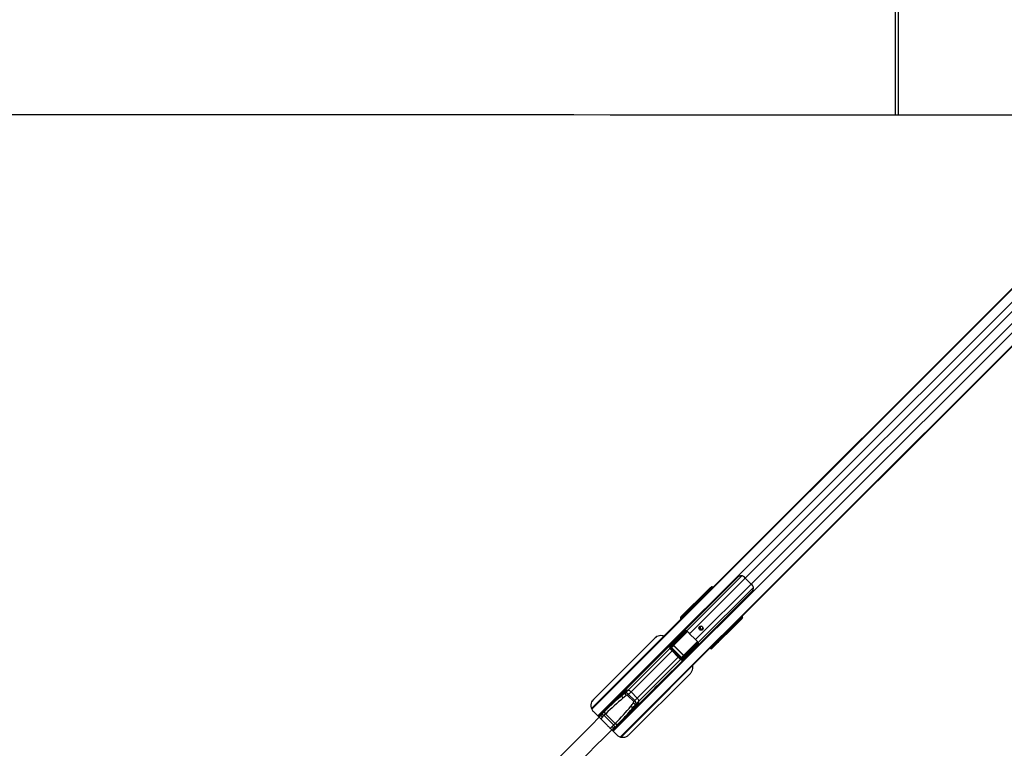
# Model space of a CAD drawing. Header units: millimetres. Extents: x 10 to 13239, y 20 to 10604.
# Tile 60 of 139: x 2469 to 3621, y 6327 to 7180. Entities that reach past the tile are written whole.
import ezdxf

# ---------------------------------------------------------------- set-up
doc = ezdxf.new("R2010")
doc.units = ezdxf.units.MM

msp = doc.modelspace()

# ---------------------------------------------------------------- linework, layer by layer
at = {"color": 7, "linetype": 'Continuous', "lineweight": 25}
for p, q in [((3493.34, 7229.17), (3493.34, 7068.12)), ((3860.24, 7095.2), (3255.41, 6490.38)), ((3893.91, 7061.54), (3289.47, 6457.1)), ((3895.38, 7062.73), (3297.36, 6464.71)), ((3710.95, 6946.19), (3262.99, 6498.23)), ((3309.43, 6527.34), (3146.06, 6363.98)), ((3324.8, 6519.13), (3317.83, 6526.09)), ((3162.68, 6347.36), (3326.05, 6510.73)), ((3274.3, 6512.37), (3242.52, 6480.59)), ((3243.4, 6481.26), (3274.54, 6512.4)), ((3275.36, 6512.05), (3252.68, 6489.36)), ((3276.46, 6514.18), (3277.09, 6514.65)), ((3277.12, 6513.27), (3276.49, 6512.79)), ((3277.09, 6514.65), (3278.42, 6515.98)), ((3277.18, 6515.04), (3278.42, 6515.98)), ((3262.99, 6498.23), (3260.85, 6496.08)), ((3253.45, 6488.69), (3137.97, 6373.21)), ((3250.3, 6487.71), (3247.95, 6484.75)), ((3250.35, 6487.77), (3247.98, 6484.79)), ((3248.52, 6485.33), (3251.83, 6489.33)), ((3252.53, 6489.32), (3249.21, 6485.31)), ((3250.35, 6487.77), (3250.3, 6487.7)), ((3252.26, 6487.22), (3252.13, 6487.04)), ((3255.41, 6490.38), (3252.26, 6487.22)), ((3253.15, 6487.95), (3255.41, 6490.38)), ((3254.53, 6489.77), (3253.45, 6488.69)), ((3260.85, 6496.08), (3254.53, 6489.77)), ((3242.52, 6480.59), (3243.4, 6481.26)), ((3245.58, 6482.75), (3243.99, 6480.75)), ((3245.61, 6482.79), (3244.03, 6480.79)), ((3244.03, 6480.79), (3244.52, 6481.29)), ((3244.16, 6479.86), (3244.3, 6479.72)), ((3244.3, 6479.72), (3244.39, 6479.63)), ((3244.88, 6480.58), (3244.39, 6480.1)), ((3244.39, 6480.1), (3244.53, 6479.96)), ((3244.52, 6481.29), (3246.79, 6484.02)), ((3244.53, 6479.96), (3245.02, 6480.44)), ((3244.88, 6480.58), (3245.32, 6481.03)), ((3245.02, 6480.44), (3244.88, 6480.58)), ((3245.02, 6480.44), (3245.46, 6480.89)), ((3247.53, 6484.07), (3245.21, 6481.27)), ((3245.32, 6481.03), (3245.46, 6480.89)), ((3247.98, 6484.79), (3248.52, 6485.33)), ((3248.11, 6483.86), (3248.37, 6483.61)), ((3248.87, 6484.62), (3248.35, 6484.1)), ((3249.32, 6485.07), (3248.87, 6484.62)), ((3311.07, 6475.6), (3279.29, 6443.82)), ((3311.1, 6475.84), (3279.96, 6444.7)), ((3288.07, 6453.98), (3310.75, 6476.66)), ((3311.49, 6477.79), (3311.97, 6478.41)), ((3313.35, 6478.39), (3312.88, 6477.76)), ((3314.68, 6479.72), (3313.35, 6478.39)), ((3313.74, 6478.48), (3314.68, 6479.72)), ((3229.59, 6446.55), (3246.56, 6463.47)), ((3247.85, 6463.36), (3230.53, 6446.07)), ((3231.62, 6446.06), (3248.84, 6463.28)), ((3249.08, 6462.82), (3231.86, 6445.6)), ((3247.74, 6463.72), (3248.86, 6463.62)), ((3295.2, 6462.56), (3288.53, 6455.88)), ((3297.36, 6464.71), (3295.2, 6462.56)), ((3212.23, 6455.77), (3140.13, 6383.87)), ((3212.23, 6455.78), (3140.14, 6383.88)), ((3287.45, 6454.8), (3172.56, 6339.92)), ((3212.23, 6455.77), (3212.23, 6455.78)), ((3238.85, 6456.43), (3231.81, 6449.41)), ((3259.62, 6453.95), (3252.65, 6460.92)), ((3283.46, 6449.25), (3286.41, 6451.6)), ((3283.49, 6449.28), (3286.47, 6451.64)), ((3284.01, 6450.51), (3288.02, 6453.82)), ((3288.03, 6453.13), (3284.03, 6449.82)), ((3285.71, 6453.43), (3285.97, 6453.61)), ((3287.05, 6454.69), (3285.97, 6453.61)), ((3286.41, 6451.6), (3286.47, 6451.64)), ((3289.47, 6457.1), (3286.62, 6454.45)), ((3287.31, 6454.94), (3286.99, 6454.65)), ((3286.99, 6454.65), (3287.05, 6454.69)), ((3287.31, 6454.94), (3287.05, 6454.69)), ((3289.47, 6457.1), (3287.31, 6454.94)), ((3288.53, 6455.88), (3287.45, 6454.8)), ((3231.56, 6449.12), (3201.24, 6418.8)), ((3231.58, 6449.15), (3229.38, 6446.32)), ((3229.46, 6443.55), (3242.25, 6430.76)), ((3231.81, 6449.41), (3229.59, 6446.55)), ((3230.4, 6444.49), (3243.2, 6431.7)), ((3231.66, 6444.73), (3231.45, 6444.52)), ((3243.22, 6432.75), (3231.45, 6444.52)), ((3234.22, 6446.86), (3231.66, 6444.73)), ((3231.66, 6444.73), (3243.43, 6432.96)), ((3231.86, 6445.6), (3234.25, 6447.59)), ((3232.29, 6449.89), (3232.13, 6450.05)), ((3232.3, 6449.9), (3232.14, 6450.06)), ((3234.33, 6446.97), (3234.22, 6446.86)), ((3245.56, 6435.52), (3234.22, 6446.86)), ((3234.33, 6446.97), (3245.67, 6435.63)), ((3244.3, 6433.16), (3261.52, 6450.38)), ((3261.99, 6450.14), (3244.76, 6432.92)), ((3244.77, 6431.82), (3262.06, 6449.15)), ((3262.17, 6447.86), (3245.25, 6430.89)), ((3255.13, 6440.15), (3248.11, 6433.11)), ((3278.42, 6445.59), (3278.56, 6445.45)), ((3279.14, 6446.31), (3278.66, 6445.83)), ((3278.66, 6445.83), (3278.8, 6445.69)), ((3278.8, 6445.69), (3279.28, 6446.17)), ((3279.59, 6446.76), (3279.14, 6446.31)), ((3279.28, 6446.17), (3279.14, 6446.31)), ((3279.73, 6446.62), (3279.28, 6446.17)), ((3279.96, 6444.7), (3279.29, 6443.82)), ((3279.46, 6445.29), (3281.45, 6446.87)), ((3279.49, 6445.33), (3279.46, 6445.29)), ((3279.49, 6445.33), (3281.49, 6446.91)), ((3279.99, 6445.82), (3279.49, 6445.33)), ((3279.59, 6446.76), (3279.73, 6446.62)), ((3279.97, 6446.51), (3282.78, 6448.83)), ((3282.73, 6448.09), (3279.99, 6445.82)), ((3281.45, 6446.88), (3281.49, 6446.91)), ((3282.31, 6449.66), (3282.56, 6449.41)), ((3282.8, 6449.64), (3283.32, 6450.17)), ((3283.32, 6450.17), (3283.77, 6450.62)), ((3283.46, 6449.25), (3283.49, 6449.28)), ((3284.03, 6449.82), (3283.49, 6449.28)), ((3217.5, 6402.54), (3247.82, 6432.85)), ((3243.43, 6432.96), (3243.22, 6432.75)), ((3243.43, 6432.96), (3245.56, 6435.52)), ((3246.29, 6435.55), (3244.3, 6433.16)), ((3245.02, 6430.68), (3247.85, 6432.88)), ((3245.25, 6430.89), (3248.11, 6433.11)), ((3245.67, 6435.63), (3245.56, 6435.52)), ((3248.75, 6433.43), (3248.59, 6433.59)), ((3248.76, 6433.44), (3248.6, 6433.6)), ((3193.82, 6411.38), (3173.93, 6391.49)), ((3181.54, 6342.49), (3253.63, 6414.39)), ((3179.85, 6394.61), (3173.29, 6388.06)), ((3177.07, 6391.1), (3180.77, 6394.8)), ((3190.19, 6375.23), (3210.08, 6395.12)), ((3140.13, 6383.87), (3138.41, 6381.4)), ((3140.13, 6383.87), (3140.14, 6383.88)), ((3153.18, 6369.89), (3175.72, 6392.44)), ((3181.4, 6389.9), (3180.27, 6388.76)), ((3187.47, 6381.57), (3180.27, 6388.76)), ((3181.4, 6389.9), (3184.21, 6392.71)), ((3181.4, 6389.9), (3188.6, 6382.7)), ((3184.21, 6392.71), (3191.41, 6385.51)), ((3188.6, 6382.7), (3187.47, 6381.57)), ((3188.6, 6382.7), (3191.41, 6385.51)), ((3189.8, 6378.37), (3193.5, 6382.07)), ((3157.64, 6374.35), (3157.38, 6374.6)), ((3168.59, 6354.47), (3191.14, 6377.02)), ((3193.31, 6381.15), (3186.76, 6374.59)), ((3140.18, 6369.81), (3147.04, 6363.01)), ((3146.66, 6363.38), (3147.74, 6364.46)), ((3147.74, 6364.46), (3149.35, 6366.06)), ((3149.35, 6366.06), (3152.85, 6369.56)), ((3152.73, 6365.2), (3150.98, 6363.45)), ((3150.98, 6363.45), (3150.98, 6363.45)), ((3152.73, 6365.2), (3154.48, 6366.95)), ((3152.73, 6365.19), (3152.73, 6365.2)), ((3163.9, 6354.03), (3152.73, 6365.19)), ((3152.85, 6369.56), (3153.18, 6369.89)), ((3154.8, 6367.28), (3154.48, 6366.95)), ((3154.48, 6366.95), (3154.48, 6366.95)), ((3154.48, 6366.95), (3165.65, 6355.77)), ((3173.3, 6358.68), (3173.05, 6358.94)), ((3161.67, 6348.37), (3167.43, 6342.56)), ((3162.08, 6347.96), (3163.16, 6349.04)), ((3163.9, 6354.02), (3162.15, 6352.28)), ((3162.15, 6352.28), (3162.15, 6352.27)), ((3163.16, 6349.04), (3164.76, 6350.65)), ((3163.9, 6354.02), (3165.65, 6355.77)), ((3163.9, 6354.03), (3163.9, 6354.02)), ((3164.76, 6350.65), (3168.26, 6354.15)), ((3165.98, 6356.1), (3165.65, 6355.77)), ((3165.65, 6355.77), (3165.65, 6355.77)), ((3168.26, 6354.15), (3168.59, 6354.47))]:
    msp.add_line(p, q, dxfattribs=at)
at = {"color": 8, "linetype": 'Continuous', "lineweight": 25}
for p, q in [((3497.34, 7068.12), (3497.34, 7229.17)), ((3859.27, 7093.73), (3138.19, 6372.65)), ((3866.66, 7085.85), (3145.42, 6364.61)), ((3884.55, 7067.96), (3163.31, 6346.72)), ((3892.44, 7060.57), (3171.95, 6340.09)), ((3846.38, 7054.64), (3317.83, 6526.09)), ((3853.34, 7047.68), (3324.8, 6519.13)), ((3313.84, 6528.69), (3249.33, 6464.18)), ((3317.83, 6526.09), (3252.65, 6460.92)), ((3324.8, 6519.13), (3259.62, 6453.95)), ((3327.39, 6515.14), (3262.88, 6450.63)), ((3276.13, 6511.37), (3275.36, 6512.05)), ((3276.49, 6512.79), (3277.05, 6512.29)), ((3252.26, 6487.22), (3138.05, 6373.02)), ((3253.23, 6488.47), (3252.55, 6489.29)), ((3252.68, 6489.36), (3253.34, 6488.58)), ((3243.99, 6480.75), (3244.03, 6480.79)), ((3244.16, 6479.86), (3244.39, 6480.1)), ((3244.3, 6479.72), (3244.53, 6479.96)), ((3244.32, 6479.58), (3244.33, 6479.57)), ((3248.13, 6483.36), (3247.53, 6484.07)), ((3247.85, 6484.54), (3247.56, 6484.24)), ((3247.66, 6484.15), (3248.23, 6483.47)), ((3247.95, 6484.75), (3247.98, 6484.79)), ((3248.11, 6483.86), (3248.35, 6484.1)), ((3248.35, 6484.1), (3248.6, 6483.84)), ((3249.13, 6484.37), (3248.87, 6484.62)), ((3249.32, 6485.07), (3249.58, 6484.82)), ((3310.75, 6476.66), (3310.07, 6477.43)), ((3310.99, 6478.35), (3311.49, 6477.79)), ((3234.25, 6447.59), (3250.19, 6463.52)), ((3250.37, 6463.35), (3234.37, 6447.35)), ((3247.55, 6464.33), (3247.06, 6463.68)), ((3285.97, 6453.61), (3172.35, 6339.98)), ((3246.05, 6435.67), (3262.09, 6451.7)), ((3262.24, 6451.5), (3246.29, 6435.55)), ((3283.52, 6450.87), (3283.77, 6450.62)), ((3287.99, 6453.84), (3287.17, 6454.53)), ((3287.28, 6454.64), (3288.07, 6453.98)), ((3229.49, 6443.52), (3180.77, 6394.8)), ((3232.26, 6440.75), (3184.21, 6392.71)), ((3229.46, 6443.55), (3230.4, 6444.49)), ((3262.75, 6450.68), (3262.32, 6450.16)), ((3278.27, 6445.63), (3278.28, 6445.62)), ((3278.66, 6445.83), (3278.42, 6445.59)), ((3278.8, 6445.69), (3278.56, 6445.45)), ((3282.78, 6448.83), (3282.07, 6449.42)), ((3282.17, 6449.53), (3282.85, 6448.96)), ((3282.54, 6449.9), (3282.8, 6449.64)), ((3282.56, 6449.41), (3282.8, 6449.64)), ((3282.95, 6448.86), (3283.24, 6449.15)), ((3283.32, 6450.17), (3283.07, 6450.43)), ((3239.45, 6433.56), (3191.41, 6385.51)), ((3242.22, 6430.79), (3193.5, 6382.07)), ((3242.25, 6430.76), (3243.2, 6431.7)), ((3157.38, 6374.6), (3146.47, 6363.69)), ((3146.66, 6363.38), (3147.74, 6364.46)), ((3150.98, 6363.45), (3148.79, 6361.26)), ((3162.38, 6347.76), (3173.3, 6358.68)), ((3162.15, 6352.27), (3159.96, 6350.09)), ((3162.08, 6347.96), (3163.16, 6349.04))]:
    msp.add_line(p, q, dxfattribs=at)
at = {"color": 7, "linetype": 'Continuous', "lineweight": 25, "flags": 128}
for points in [[(3631.17, 7068.05), (3588.34, 7068.07), (3545.51, 7068.09), (3502.67, 7068.11), (3459.84, 7068.13), (3417.01, 7068.16), (3374.18, 7068.18), (3331.34, 7068.2), (3288.51, 7068.22), (3245.68, 7068.24), (3202.85, 7068.26), (3160.01, 7068.28), (3117.18, 7068.3), (3074.35, 7068.32), (3031.52, 7068.35), (2988.68, 7068.37), (2945.85, 7068.39), (2903.02, 7068.41), (2817.35, 7068.46), (2774.52, 7068.48), (2731.69, 7068.5), (2688.86, 7068.52), (2646.02, 7068.55), (2603.19, 7068.57), (2560.36, 7068.59), (2517.53, 7068.62), (2474.69, 7068.64), (2417.36, 7068.67)], [(3274.54, 6512.4), (3274.6, 6512.42), (3274.68, 6512.43), (3274.77, 6512.41), (3274.87, 6512.38), (3274.99, 6512.32), (3275.11, 6512.24), (3275.24, 6512.15), (3275.36, 6512.05)], [(3311.1, 6475.84), (3311.12, 6475.9), (3311.13, 6475.97), (3311.11, 6476.07), (3311.08, 6476.17), (3311.02, 6476.29), (3310.95, 6476.41), (3310.86, 6476.54), (3310.75, 6476.66)], [(3264.35, 6469.18), (3265.12, 6469.69), (3266.04, 6469.84), (3266.98, 6469.63), (3267.78, 6469.08), (3268.33, 6468.28), (3268.54, 6467.34), (3268.39, 6466.42), (3267.89, 6465.65), (3267.11, 6465.15), (3266.19, 6464.99), (3265.26, 6465.2), (3264.45, 6465.75), (3263.9, 6466.56), (3263.69, 6467.49), (3263.85, 6468.41), (3264.35, 6469.18)], [(3201.24, 6418.8), (3201.24, 6418.8), (3201.43, 6418.96), (3201.05, 6418.51), (3200.14, 6417.54), (3199.52, 6416.9), (3198.83, 6416.19), (3198.08, 6415.45), (3197.3, 6414.7), (3195.8, 6413.27), (3194.58, 6412.11), (3193.82, 6411.38), (3193.82, 6411.38)], [(3210.08, 6395.12), (3210.08, 6395.12), (3210.81, 6395.88), (3211.97, 6397.11), (3213.4, 6398.6), (3214.16, 6399.38), (3214.9, 6400.13), (3215.6, 6400.83), (3216.24, 6401.44), (3217.22, 6402.35), (3217.67, 6402.73), (3217.5, 6402.54), (3217.5, 6402.54)], [(3147.74, 6364.46), (3148, 6364.63), (3148.33, 6364.72), (3148.72, 6364.72), (3149.15, 6364.62), (3149.61, 6364.44), (3150.08, 6364.18), (3150.55, 6363.84), (3150.98, 6363.45)], [(3149.35, 6366.06), (3149.63, 6366.27), (3149.99, 6366.38), (3150.4, 6366.4), (3150.86, 6366.33), (3151.34, 6366.16), (3151.82, 6365.91), (3152.29, 6365.59), (3152.73, 6365.2)], [(3163.16, 6349.04), (3163.33, 6349.3), (3163.42, 6349.63), (3163.42, 6350.02), (3163.33, 6350.45), (3163.14, 6350.91), (3162.88, 6351.38), (3162.55, 6351.84), (3162.15, 6352.28)], [(3164.76, 6350.65), (3164.97, 6350.93), (3165.08, 6351.29), (3165.1, 6351.7), (3165.03, 6352.16), (3164.86, 6352.63), (3164.61, 6353.12), (3164.29, 6353.59), (3163.9, 6354.02)]]:
    msp.add_lwpolyline(points, dxfattribs=at)
at = {"color": 7, "linetype": 'Continuous', "lineweight": 25}
for centre, radius, start, end in [((3301.92, 6510.22), 22.48, 44.91766, 52.14078), ((3277.18, 6513.5), 0.99, 136.75992, 225.56202), ((3277.81, 6513.97), 0.99, 136.75992, 225.56202), ((3308.93, 6503.22), 22.48, 37.85922, 45.08234), ((3248.85, 6484.97), 0.49, 43.87354, 132.65559), ((3250.3, 6487.85), 0.0895, 241.10651, 299.11383), ((3251.79, 6489.4), 0.0808, 245.4588, 301.38083), ((3260.02, 6482.13), 9.29, 135.04353, 146.75753), ((3252.42, 6489.7), 0.393, 284.79295, 307.2417), ((3252.41, 6489.71), 0.434, 288.2537, 308.27072), ((3261.1, 6483.21), 9.28, 135.04205, 146.62345), ((3244.86, 6480.93), 0.49, 43.87354, 132.65559), ((3245.57, 6482.9), 0.119, 231.8121, 292.92946), ((3246.74, 6484.13), 0.111, 233.67409, 294.33452), ((3247.03, 6484.65), 0.668, 310.95871, 322.94937), ((3247.4, 6484.49), 0.434, 288.2537, 308.27072), ((3312.2, 6478.48), 0.99, 224.43798, 313.24008), ((3312.68, 6479.11), 0.99, 224.43798, 313.24008), ((3247.21, 6463.41), 0.306, 119.6287, 153.47964), ((3247.13, 6463.33), 0.728, 2.41757, 32.85206), ((3247.91, 6463.5), 0.961, 347.34142, 7.57397), ((3248.54, 6462.83), 0.546, 358.63272, 56.02866), ((3248.7, 6463.14), 0.505, 320.08182, 71.31273), ((3273.76, 6482.05), 29.87, 219.60584, 225.036), ((3266.8, 6468.09), 2.52, 147.67011, 302.32989), ((3266.61, 6468.05), 1.64, 79.33085, 228.5769), ((3266.75, 6467.92), 1.64, 221.9413, 10.15095), ((3280.75, 6475.06), 29.87, 224.964, 230.39416), ((3280.88, 6461.38), 9.29, 303.24247, 314.95647), ((3286.55, 6451.6), 0.0895, 150.88617, 208.89349), ((3281.96, 6462.46), 9.29, 303.24247, 314.95647), ((3288.41, 6453.71), 0.434, 141.72928, 161.7463), ((3288.4, 6453.72), 0.393, 142.7583, 165.20705), ((3288.1, 6453.09), 0.0808, 148.61917, 204.5412), ((3229.62, 6445.46), 1.09, 33.92436, 91.2694), ((3231.32, 6445.61), 0.546, 358.63272, 56.02866), ((3234.52, 6447.58), 0.273, 178.63272, 236.02866), ((3261.85, 6449.99), 0.505, 18.68727, 129.91818), ((3261.53, 6449.84), 0.546, 33.97134, 91.36728), ((3262.2, 6449.2), 0.961, 82.42603, 102.65858), ((3262.03, 6448.42), 0.728, 57.14794, 87.58243), ((3262.12, 6448.51), 0.306, 296.52036, 330.3713), ((3279.63, 6446.16), 0.49, 317.34441, 46.12646), ((3281.6, 6446.87), 0.119, 157.07054, 218.1879), ((3282.83, 6448.04), 0.111, 155.66548, 216.32591), ((3283.19, 6448.69), 0.434, 141.72928, 161.7463), ((3283.35, 6448.32), 0.668, 127.05063, 139.04129), ((3283.67, 6450.15), 0.49, 317.34441, 46.12646), ((3244.31, 6432.62), 0.546, 33.97134, 91.36728), ((3244.16, 6430.92), 1.09, 358.7306, 56.07564), ((3246.28, 6435.82), 0.273, 213.97134, 271.36728), ((3182.2, 6383.25), 11.63, 97.06848, 152.80887), ((3181.54, 6386.41), 8.38, 101.65034, 133.95607), ((3183.67, 6378.05), 17, 99.81462, 102.99336), ((3179.66, 6389.08), 5.82, 38.48339, 78.94089), ((3178.46, 6389.13), 5.28, 191.75465, 225.57887), ((3182.43, 6392.23), 5.48, 191.98035, 224.47374), ((3181.96, 6383.5), 11.63, 297.19113, 352.93152), ((3187.78, 6380.95), 5.82, 11.05911, 51.51661), ((3176.75, 6384.97), 17, 347.00664, 350.18538), ((3157.03, 6374.24), 0.5, 46, 135), ((3187.83, 6379.76), 5.28, 224.42113, 258.24535), ((3190.94, 6383.73), 5.48, 225.52626, 258.01965), ((3185.11, 6382.84), 8.38, 316.04393, 348.34966), ((3156.63, 6370.1), 3.82, 188.12924, 235.7115), ((3156.96, 6370.43), 3.82, 188.12924, 235.7115), ((3172.94, 6358.33), 0.5, 315, 44), ((3168.8, 6357.93), 3.82, 214.2885, 261.87076), ((3169.13, 6358.25), 3.82, 214.2885, 261.87076)]:
    msp.add_arc(centre, radius, start, end, dxfattribs=at)
at = {"color": 8, "linetype": 'Continuous', "lineweight": 25}
for centre, radius, start, end in [((3243.52, 6480.42), 0.841, 40.06321, 97.71713), ((3248.46, 6475.42), 5.87, 134.84674, 138.74946), ((3274.12, 6449.76), 5.87, 311.25054, 315.15326), ((3279.13, 6444.82), 0.841, 352.28287, 49.93679)]:
    msp.add_arc(centre, radius, start, end, dxfattribs=at)
at = {"color": 7, "linetype": 'Continuous', "lineweight": 25}
for centre, major_axis, ratio, start_param, end_param in [((3275.18, 6513.04), (2.16, 2.09), 0.0437882, 0.3479035, 1.9434496), ((3275.12, 6512.84), (1.44, 1.39), 0.0437882, 0.3479035, 1.9434496), ((3275.82, 6512.13), (0.785, 0.639), 0.2458274, 0.3842961, 1.9798422), ((3280.51, 6513.83), (2.12, -2.12), 0.3332373, 2.0395283, 3.0955894), ((3319.56, 6441.67), (110.67, 110.67), 0.511129, 1.5707963, 1.6406095), ((3222.62, 6459.06), (35.61, 37.02), 0.0006506, 5.6003362, 5.6701701), ((3222.8, 6458.89), (35.43, 37.2), 0.0008553, 5.602064, 5.6718979), ((3252.94, 6487.85), (0.84, 0.881), 0.0657772, 2.7953568, 4.8928546), ((3253.14, 6489.58), (0.884, -0.884), 0.5038084, 4.5118264, 4.5378561), ((3253.3, 6489.74), (0.707, -0.707), 0.7189668, 4.5118264, 4.5378561), ((3317.41, 6439.52), (110.67, 110.67), 0.511129, 1.5707963, 1.6398026), ((3244.03, 6479.24), (1.85, -0.87), 0.9070391, 2.8257495, 4.3977018), ((3244.85, 6479.87), (1.64, -1.17), 0.9315113, 2.9882024, 4.5601547), ((3244.56, 6480.27), (0.53, -0.53), 0.3269351, 3.1764992, 4.712389), ((3245.06, 6480.77), (0.53, -0.53), 0.3488464, 3.1764992, 4.712389), ((3245.39, 6481.1), (0.177, -0.177), 0.3707577, 3.1764992, 4.712389), ((3222.62, 6459.06), (35.61, 37.02), 0.0006506, 5.4092933, 5.4534424), ((3222.8, 6458.89), (35.43, 37.2), 0.0008553, 5.4110211, 5.4551702), ((3247.04, 6483.55), (0.412, 0.606), 0.6786266, 6.0573882, 6.2513889), ((3247.01, 6483.45), (0.53, 0.807), 0.7739721, 6.0541192, 6.2481199), ((3248.52, 6484.27), (0.53, -0.53), 0.3269351, 3.1764992, 4.712389), ((3249.06, 6484.81), (0.53, -0.53), 0.3488464, 3.1764992, 4.712389), ((3249.39, 6485.14), (0.177, -0.177), 0.3707577, 3.1764992, 4.712389), ((3310.83, 6477.12), (0.639, 0.785), 0.2458274, 4.3033431, 5.8988892), ((3311.74, 6476.47), (2.09, 2.16), 0.0437882, 4.3397357, 5.9352818), ((3311.55, 6476.42), (1.39, 1.44), 0.0437882, 4.3397357, 5.9352818), ((3312.53, 6481.81), (-2.12, 2.12), 0.3332373, 3.1875959, 4.243657), ((3229.14, 6448.03), (95.89, 95.53), 0.0067116, 4.8071533, 4.8854516), ((3247.38, 6459.64), (2.88, 2.88), 0.8216782, 0.4800861, 0.7564561), ((3278.88, 6486.56), (41.6, 33.9), 0.0110023, 2.3209117, 2.3601149), ((3238.63, 6519.13), (111.12, 111.12), 0.5090905, 4.6425758, 4.712389), ((3240.79, 6521.28), (111.12, 111.12), 0.5090905, 4.6425758, 4.712389), ((3285.26, 6480.18), (33.9, 41.6), 0.0110023, 3.9230704, 3.9622736), ((3286.52, 6454.24), (0.881, 0.84), 0.0657772, 1.3924264, 3.4878285), ((3257.59, 6424.1), (37.2, 35.43), 0.0008553, 0.6112874, 0.6811213), ((3257.76, 6423.92), (37.02, 35.61), 0.0006506, 0.6130152, 0.6828491), ((3288.28, 6454.44), (0.884, -0.884), 0.5038084, 4.8869219, 4.9129515), ((3288.44, 6454.6), (0.707, -0.707), 0.7189668, 4.8869219, 4.9129515), ((3230.97, 6445.1), (1.4, 1.6), 0.940187, 1.4833581, 3.0822599), ((3231.21, 6445.34), (0.754, 0.894), 0.8546341, 1.4700146, 3.0689164), ((3232.36, 6445.38), (0.943, 0.827), 0.7970868, 1.6523835, 3.1934975), ((3232.24, 6445.26), (0.597, 0.518), 0.6325845, 1.6535383, 3.1946523), ((3233.18, 6447.95), (1.51, 1.79), 0.8546341, 1.4700146, 1.6186044), ((3234.61, 6447.24), (0.405, 0.365), 0.9161681, 1.6423505, 3.1834644), ((3234.56, 6447.18), (0.236, 0.207), 0.7970868, 1.6523835, 3.1934975), ((3246.74, 6430.44), (95.53, 95.89), 0.0067116, 1.397756, 1.476032), ((3258.34, 6448.68), (2.88, 2.88), 0.8216782, 5.5267292, 5.8030992), ((3277.94, 6445.33), (-0.87, 1.85), 0.9070391, 1.8854835, 3.4574358), ((3278.57, 6446.15), (-1.17, 1.64), 0.9315113, 1.7230307, 3.294983), ((3278.97, 6445.86), (0.53, -0.53), 0.3269351, 4.712389, 6.2482787), ((3279.47, 6446.36), (0.53, -0.53), 0.3488464, 4.712389, 6.2482787), ((3279.8, 6446.69), (0.177, -0.177), 0.3707577, 4.712389, 6.2482787), ((3257.59, 6424.1), (37.2, 35.43), 0.0008553, 0.8280151, 0.8721642), ((3257.76, 6423.92), (37.02, 35.61), 0.0006506, 0.8297429, 0.873892), ((3282.25, 6448.34), (0.606, 0.412), 0.6786266, 0.0317964, 0.2257971), ((3282.97, 6449.82), (0.53, -0.53), 0.3269351, 4.712389, 6.2482787), ((3282.15, 6448.31), (0.807, 0.53), 0.7739721, 0.0350654, 0.2290661), ((3283.51, 6450.36), (0.53, -0.53), 0.3488464, 4.712389, 6.2482787), ((3283.84, 6450.69), (0.177, -0.177), 0.3707577, 4.712389, 6.2482787), ((3243.81, 6432.27), (1.6, 1.4), 0.940187, 3.2009254, 4.7998272), ((3244.04, 6432.51), (0.894, 0.754), 0.8546341, 3.2142689, 4.8131707), ((3244.08, 6433.65), (0.827, 0.943), 0.7970868, 3.0896878, 4.6308018), ((3243.97, 6433.54), (0.518, 0.597), 0.6325845, 3.088533, 4.629647), ((3245.94, 6435.91), (0.365, 0.405), 0.9161681, 3.0997209, 4.6408349), ((3245.88, 6435.85), (0.207, 0.236), 0.7970868, 3.0896878, 4.6308018), ((3246.65, 6434.48), (1.79, 1.51), 0.8546341, 4.6645809, 4.8131707), ((3209.74, 6313.32), (103.57, 103.57), 0.5461891, 1.4521874, 1.5707963), ((3209.25, 6312.83), (102.93, 102.93), 0.5289703, 1.3849003, 1.5707963), ((3225.34, 6280.52), (150.12, 150.12), 0.5408496, 1.3617427, 1.3849003), ((3224.85, 6280.02), (149.48, 149.48), 0.5289703, 1.3617427, 1.3849003), ((3179.43, 6387.92), (2.83, -2.83), 0.6985117, 1.5707963, 2.932539), ((3178.93, 6387.43), (1.34, 1.34), 0.5289703, 0, 1.3617427), ((3186.62, 6380.73), (2.83, -2.83), 0.6985117, 0.2090536, 1.5707963), ((3111.53, 6410.55), (102.93, 102.93), 0.5289703, 4.712389, 4.898285), ((3078.72, 6426.15), (149.48, 149.48), 0.5289703, 4.898285, 4.9214426), ((3079.22, 6426.64), (150.12, 150.12), 0.5408496, 4.898285, 4.9214426), ((3186.13, 6380.23), (1.34, 1.34), 0.5289703, 4.9214426, 6.2831853), ((3112.02, 6411.04), (103.57, 103.57), 0.5461891, 4.712389, 4.83086)]:
    msp.add_ellipse(centre, major_axis=major_axis, ratio=ratio, start_param=start_param, end_param=end_param, dxfattribs=at)
at = {"color": 8, "linetype": 'Continuous', "lineweight": 25}
for centre, major_axis, ratio, start_param, end_param in [((3279.17, 6512.5), (-2.12, 2.12), 0.3331675, 5.1803865, 6.2373197), ((3278.51, 6511.83), (1.41, -1.41), 0.3332373, 2.3137493, 3.0955894), ((3244.98, 6480.24), (0.923, -0.434), 0.9070391, 4.0751234, 4.3977018), ((3245.53, 6480.96), (0.177, -0.177), 0.3707577, 4.712389, 5.266749), ((3310.53, 6479.8), (-1.41, 1.41), 0.3332373, 3.1875959, 3.969436), ((3311.2, 6480.47), (2.12, -2.12), 0.3331675, 0.0458656, 1.1027988), ((3237.97, 6453.25), (14.06, 17.25), 0.0111298, 5.3559205, 5.4159218), ((3251.95, 6439.27), (17.25, 14.06), 0.0111298, 0.8672635, 0.9272648), ((3278.94, 6446.28), (-0.434, 0.923), 0.9070391, 1.8854835, 2.4340304), ((3279.66, 6446.83), (0.177, -0.177), 0.3707577, 4.158029, 4.712389), ((3209.74, 6313.32), (103.57, 103.57), 0.5461891, 1.3849003, 1.4521874), ((3112.02, 6411.04), (103.57, 103.57), 0.5461891, 4.83086, 4.898285)]:
    msp.add_ellipse(centre, major_axis=major_axis, ratio=ratio, start_param=start_param, end_param=end_param, dxfattribs=at)
at = {"color": 7, "linetype": 'Continuous', "lineweight": 25}
for points, knots in [([(3315.71, 6527.97), (3315.3, 6528.22), (3314.48, 6528.71), (3312.96, 6528.86), (3311.58, 6528.62), (3310.46, 6528.13), (3309.81, 6527.7), (3309.52, 6527.43), (3309.43, 6527.34)], [0, 0, 0, 0, 0.2129283, 0.4246049, 0.6767712, 0.8300264, 0.9444848, 1, 1, 1, 1]), ([(3326.05, 6510.73), (3326.22, 6510.92), (3326.61, 6511.37), (3327.17, 6512.44), (3327.54, 6513.86), (3327.51, 6515.55), (3326.95, 6516.53), (3326.67, 6517.01)], [0, 0, 0, 0, 0.1096269, 0.2567278, 0.4997884, 0.7551779, 1, 1, 1, 1]), ([(3251.76, 6489.33), (3251.8, 6489.37), (3251.88, 6489.44), (3252.01, 6489.53), (3252.16, 6489.59), (3252.32, 6489.6), (3252.44, 6489.56), (3252.56, 6489.5), (3252.62, 6489.44), (3252.66, 6489.39)], [0, 0, 0, 0, 0.1677551, 0.3094261, 0.4421052, 0.5973632, 0.7692312, 0.8002226, 1, 1, 1, 1]), ([(3252.53, 6489.32), (3252.49, 6489.36), (3252.41, 6489.45), (3252.27, 6489.51), (3252.14, 6489.52), (3252.06, 6489.5), (3252, 6489.47), (3251.96, 6489.45), (3251.9, 6489.4), (3251.86, 6489.36), (3251.83, 6489.33)], [0, 0, 0, 0, 0.21586334, 0.42895582, 0.58025807, 0.68621624, 0.70109635, 0.81343163, 0.83198406, 1, 1, 1, 1]), ([(3243.99, 6480.75), (3243.96, 6480.7), (3243.89, 6480.59), (3243.87, 6480.43), (3243.89, 6480.28), (3243.95, 6480.13), (3244.04, 6479.99), (3244.12, 6479.9), (3244.16, 6479.86)], [0, 0, 0, 0, 0.1998087, 0.3510808, 0.4935224, 0.6444374, 0.8490333, 1, 1, 1, 1]), ([(3246.68, 6484.04), (3246.72, 6484.08), (3246.81, 6484.16), (3246.97, 6484.27), (3247.17, 6484.34), (3247.38, 6484.34), (3247.5, 6484.28), (3247.56, 6484.24)], [0, 0, 0, 0, 0.1896653, 0.387972, 0.5975579, 0.804387, 1, 1, 1, 1]), ([(3247.46, 6484.14), (3247.42, 6484.17), (3247.34, 6484.22), (3247.23, 6484.24), (3247.13, 6484.23), (3247.07, 6484.22), (3246.98, 6484.18), (3246.88, 6484.12), (3246.82, 6484.06), (3246.79, 6484.02)], [0, 0, 0, 0, 0.20401801, 0.36836347, 0.40895504, 0.56256989, 0.60852773, 0.80270533, 1, 1, 1, 1]), ([(3247.95, 6484.75), (3247.91, 6484.7), (3247.85, 6484.59), (3247.83, 6484.43), (3247.85, 6484.28), (3247.9, 6484.13), (3247.99, 6483.99), (3248.08, 6483.9), (3248.11, 6483.86)], [0, 0, 0, 0, 0.1998087, 0.3510808, 0.4935224, 0.6444374, 0.8490333, 1, 1, 1, 1]), ([(3249.33, 6464.18), (3249.17, 6464.24), (3248.8, 6464.4), (3248.01, 6464.46), (3246.94, 6464.27), (3245.93, 6463.74), (3245.32, 6463.24), (3245.11, 6463.03), (3245.11, 6463.02)], [0, 0, 0, 0, 0.1251326, 0.27804186, 0.49284103, 0.80464214, 0.99732866, 1, 1, 1, 1]), ([(3246.56, 6463.47), (3246.56, 6463.47), (3246.61, 6463.52), (3246.76, 6463.63), (3246.95, 6463.66), (3247.06, 6463.68)], [0, 0, 0, 0, 0.0107059, 0.4231481, 1, 1, 1, 1]), ([(3246.56, 6463.47), (3246.56, 6463.47), (3246.59, 6463.51), (3246.7, 6463.56), (3246.85, 6463.56), (3246.94, 6463.55)], [0, 0, 0, 0, 0.010706, 0.4231493, 1, 1, 1, 1]), ([(3247.85, 6463.36), (3247.72, 6463.39), (3247.53, 6463.44), (3247.28, 6463.49), (3247.1, 6463.52), (3246.99, 6463.54), (3246.94, 6463.55)], [0, 0, 0, 0, 0.4255346, 0.5656144, 0.7944513, 1, 1, 1, 1]), ([(3247.06, 6463.68), (3247.1, 6463.68), (3247.18, 6463.69), (3247.41, 6463.7), (3247.6, 6463.71), (3247.74, 6463.72)], [0, 0, 0, 0, 0.1841913, 0.4072131, 1, 1, 1, 1]), ([(3250.75, 6463.01), (3250.43, 6463.34), (3249.98, 6463.81), (3249.47, 6464.1), (3249.33, 6464.18)], [0, 0, 0, 0, 0.7198695, 1, 1, 1, 1]), ([(3222.72, 6457.96), (3222.03, 6458.22), (3220.34, 6458.84), (3217.42, 6458.66), (3214.47, 6457.67), (3212.97, 6456.4), (3212.23, 6455.78)], [0, 0, 0, 0, 0.193497, 0.4701463, 0.7418031, 1, 1, 1, 1]), ([(3222.71, 6457.95), (3222.02, 6458.21), (3220.33, 6458.83), (3217.41, 6458.64), (3214.46, 6457.66), (3212.96, 6456.39), (3212.23, 6455.77)], [0, 0, 0, 0, 0.193121, 0.4698993, 0.7416812, 1, 1, 1, 1]), ([(3262.88, 6450.63), (3262.65, 6450.99), (3262.33, 6451.5), (3261.85, 6451.93), (3261.71, 6452.05)], [0, 0, 0, 0, 0.720131, 1, 1, 1, 1]), ([(3288.03, 6453.13), (3288.06, 6453.16), (3288.11, 6453.21), (3288.17, 6453.29), (3288.2, 6453.36), (3288.21, 6453.4), (3288.22, 6453.48), (3288.21, 6453.57), (3288.15, 6453.7), (3288.08, 6453.78), (3288.03, 6453.82), (3288.02, 6453.82)], [0, 0, 0, 0, 0.1655111, 0.2835853, 0.3149316, 0.4135053, 0.4333733, 0.5928838, 0.760419, 0.9651718, 1, 1, 1, 1]), ([(3288.09, 6453.96), (3288.1, 6453.95), (3288.16, 6453.91), (3288.24, 6453.8), (3288.3, 6453.64), (3288.3, 6453.48), (3288.24, 6453.32), (3288.15, 6453.18), (3288.07, 6453.1), (3288.03, 6453.06)], [0, 0, 0, 0, 0.0324038, 0.2220781, 0.3811988, 0.5433613, 0.6728153, 0.8347469, 1, 1, 1, 1]), ([(3261.72, 6446.41), (3261.73, 6446.41), (3261.94, 6446.62), (3262.45, 6447.22), (3262.97, 6448.24), (3263.16, 6449.31), (3263.1, 6450.1), (3262.95, 6450.46), (3262.88, 6450.63)], [0, 0, 0, 0, 0.0026713, 0.1953579, 0.507159, 0.7219581, 0.8748674, 1, 1, 1, 1]), ([(3262.25, 6448.23), (3262.24, 6448.29), (3262.23, 6448.4), (3262.18, 6448.67), (3262.12, 6448.93), (3262.07, 6449.11), (3262.06, 6449.15)], [0, 0, 0, 0, 0.2055736, 0.4344383, 0.8552633, 1, 1, 1, 1]), ([(3262.17, 6447.86), (3262.18, 6447.86), (3262.23, 6447.91), (3262.33, 6448.06), (3262.36, 6448.25), (3262.38, 6448.36)], [0, 0, 0, 0, 0.0107069, 0.4125943, 1, 1, 1, 1]), ([(3262.17, 6447.86), (3262.18, 6447.86), (3262.21, 6447.89), (3262.26, 6448), (3262.26, 6448.15), (3262.25, 6448.23)], [0, 0, 0, 0, 0.0107069, 0.4125955, 1, 1, 1, 1]), ([(3262.32, 6450.16), (3262.36, 6449.95), (3262.44, 6449.58), (3262.43, 6449.21), (3262.42, 6449.04)], [0, 0, 0, 0, 0.544713, 1, 1, 1, 1]), ([(3262.42, 6449.04), (3262.41, 6448.9), (3262.4, 6448.71), (3262.39, 6448.48), (3262.38, 6448.39), (3262.38, 6448.36)], [0, 0, 0, 0, 0.59278694, 0.8158087, 1, 1, 1, 1]), ([(3278.34, 6445.7), (3278.35, 6445.68), (3278.37, 6445.64), (3278.41, 6445.61), (3278.42, 6445.59)], [0, 0, 0, 0, 0.477115, 1, 1, 1, 1]), ([(3278.56, 6445.45), (3278.6, 6445.42), (3278.71, 6445.32), (3278.88, 6445.22), (3279.09, 6445.17), (3279.29, 6445.19), (3279.4, 6445.25), (3279.46, 6445.29)], [0, 0, 0, 0, 0.1521127, 0.4191034, 0.6236006, 0.7983813, 1, 1, 1, 1]), ([(3282.56, 6449.41), (3282.6, 6449.37), (3282.71, 6449.28), (3282.88, 6449.17), (3283.09, 6449.12), (3283.29, 6449.14), (3283.4, 6449.21), (3283.46, 6449.25)], [0, 0, 0, 0, 0.1521127, 0.4191034, 0.6236006, 0.7983813, 1, 1, 1, 1]), ([(3282.73, 6448.09), (3282.77, 6448.13), (3282.84, 6448.2), (3282.92, 6448.35), (3282.94, 6448.49), (3282.92, 6448.64), (3282.87, 6448.72), (3282.84, 6448.76)], [0, 0, 0, 0, 0.2616949, 0.4547577, 0.6342319, 0.8078503, 1, 1, 1, 1]), ([(3282.95, 6448.86), (3282.98, 6448.8), (3283.03, 6448.7), (3283.04, 6448.51), (3283, 6448.33), (3282.89, 6448.14), (3282.79, 6448.03), (3282.74, 6447.97)], [0, 0, 0, 0, 0.1837229, 0.3577538, 0.5459259, 0.7461896, 1, 1, 1, 1]), ([(3253.63, 6414.39), (3254.32, 6415.22), (3255.71, 6416.88), (3256.57, 6420.07), (3256.71, 6422.45), (3256.3, 6423.53), (3256.27, 6423.63)], [0, 0, 0, 0, 0.3276563, 0.6559731, 0.9699585, 1, 1, 1, 1]), ([(3255.38, 6416.82), (3255.42, 6416.87), (3256.1, 6417.79), (3256.51, 6420.09), (3256.7, 6422.43), (3256.29, 6423.52), (3256.26, 6423.62)], [0, 0, 0, 0, 0.0307225, 0.5036683, 0.9559685, 1, 1, 1, 1]), ([(3140.14, 6383.88), (3139.39, 6382.96), (3137.91, 6381.13), (3137.07, 6377.68), (3137.33, 6374.71), (3138.21, 6372.45), (3139.1, 6370.98), (3139.85, 6370.17), (3140.18, 6369.81)], [0, 0, 0, 0, 0.2221241, 0.4438649, 0.6751156, 0.7922351, 0.9093154, 1, 1, 1, 1]), ([(3147.04, 6363.01), (3148.51, 6361.54), (3151.51, 6358.56), (3155.53, 6354.54), (3158.94, 6351.12), (3160.76, 6349.29), (3161.67, 6348.37)], [0, 0, 0, 0, 0.3052568, 0.6193666, 0.8086606, 1, 1, 1, 1]), ([(3167.43, 6342.56), (3168.35, 6341.81), (3170.18, 6340.32), (3173.62, 6339.45), (3176.58, 6339.67), (3178.84, 6340.52), (3180.34, 6341.39), (3181.17, 6342.15), (3181.54, 6342.49)], [0, 0, 0, 0, 0.2202754, 0.4401329, 0.6705522, 0.7881835, 0.905778, 1, 1, 1, 1])]:
    msp.add_open_spline(points, degree=3, knots=knots, dxfattribs=at)
at = {"color": 8, "linetype": 'Continuous', "lineweight": 25}
for points, knots in [([(3249.98, 6487.31), (3250, 6487.37), (3250.06, 6487.54), (3250.18, 6487.68), (3250.26, 6487.77)], [0, 0, 0, 0, 0.4026587, 1, 1, 1, 1]), ([(3245.17, 6482.24), (3245.2, 6482.34), (3245.27, 6482.54), (3245.42, 6482.72), (3245.49, 6482.81)], [0, 0, 0, 0, 0.4951829, 1, 1, 1, 1]), ([(3248.86, 6463.62), (3248.96, 6463.7), (3249.15, 6463.86), (3249.35, 6464.02), (3249.45, 6464.1)], [0, 0, 0, 0, 0.4925746, 1, 1, 1, 1]), ([(3286.47, 6451.56), (3286.44, 6451.54), (3286.31, 6451.42), (3286.15, 6451.3), (3286, 6451.25), (3285.97, 6451.25)], [0, 0, 0, 0, 0.1602261, 0.8447731, 1, 1, 1, 1]), ([(3262.38, 6448.36), (3262.53, 6448.47), (3262.75, 6448.63), (3262.96, 6448.8), (3263.03, 6448.85)], [0, 0, 0, 0, 0.6751407, 1, 1, 1, 1]), ([(3281.51, 6446.79), (3281.48, 6446.77), (3281.35, 6446.65), (3281.17, 6446.52), (3280.98, 6446.48), (3280.93, 6446.46)], [0, 0, 0, 0, 0.1380476, 0.7551829, 1, 1, 1, 1]), ([(2701.02, 5914.77), (2751.27, 5965.48), (2899.6, 6115.14), (3048.55, 6264.35), (3147.04, 6363.01)], [0, 0, 0, 0, 0.3387683, 1, 1, 1, 1]), ([(3161.67, 6348.37), (3063.01, 6249.89), (2913.76, 6100.91), (2764.05, 5952.55), (2713.31, 5902.26)], [0, 0, 0, 0, 0.6610551, 1, 1, 1, 1])]:
    msp.add_open_spline(points, degree=3, knots=knots, dxfattribs=at)

doc.saveas('drawing.dxf')
